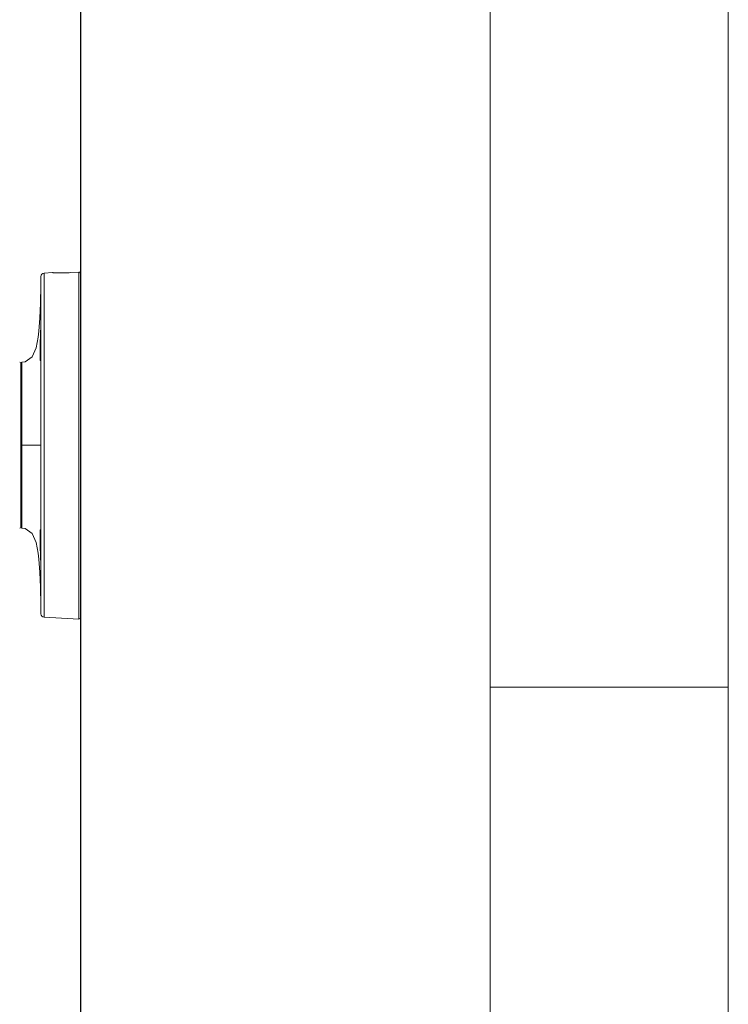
# Model space of a CAD drawing. Header units: inches. Extents: x 0 to 77643, y -44170 to 0.
# Tile 70 of 256: x 71618 to 71648, y -41501 to -41460. Entities that reach past the tile are written whole.
import ezdxf

# ---------------------------------------------------------------- set-up
doc = ezdxf.new("R2010")
doc.units = ezdxf.units.IN
doc.header["$MEASUREMENT"] = 0
doc.layers.get('0').update_dxf_attribs({"lineweight": 0})
doc.layers.add('p--elewacja', color=46, linetype='Continuous', lineweight=25)
doc.layers.add('p--elewacja cienka', color=251, linetype='Continuous', lineweight=0)

# ---------------------------------------------------------------- blocks, each defined once
blk = doc.blocks.new('kamera')
for p, q in [((0, 7.214), (0, -7.214)), ((0.418, 7.265), (0.073, 7.284)), ((0.073, 7.283), (0.073, -7.283)), ((1.539, 7.247), (1.183, 7.266)), ((1.539, -7.206), (1.539, 7.247)), ((1.671, 0.02), (1.671, 7.109)), ((1.673, 6.723), (1.671, 7.108)), ((1.671, 5.215), (1.671, 5.214)), ((1.671, 5.214), (1.671, 5.214)), ((1.671, 5.132), (1.671, 5.185)), ((1.671, 5.052), (1.671, 5.049)), ((1.671, 4.745), (1.671, 4.937)), ((1.671, 4.773), (1.671, 4.767)), ((1.671, 4.577), (1.671, 4.745)), ((1.672, 4.405), (1.671, 4.577)), ((1.672, 4.406), (1.678, 4.406)), ((1.673, 4.254), (1.673, 4.221)), ((1.677, 3.898), (1.678, 3.889)), ((1.671, 3.595), (1.671, -7.068)), ((2.468, 3.501), (2.468, -3.461)), ((2.522, 3.191), (2.507, 3.462)), ((2.507, 0.02), (2.507, 3.462)), ((2.522, -3.409), (2.522, 3.45)), ((2.468, 0.02), (1.671, 0.02)), ((2.507, 0.02), (2.507, -0.089)), ((2.507, -3.421), (2.507, -0.089)), ((2.522, -3.151), (2.507, -3.421)), ((1.673, -4.365), (1.678, -4.366)), ((1.671, -4.765), (1.671, -4.573)), ((1.671, -4.951), (1.671, -4.765)), ((1.671, -5.084), (1.671, -4.951)), ((1.671, -5.123), (1.671, -5.084)), ((1.671, -5.164), (1.671, -5.123)), ((1.671, -5.18), (1.671, -5.164)), ((1.671, -5.177), (1.671, -5.178)), ((1.671, -5.178), (1.671, -5.179)), ((1.671, -7.051), (1.671, -5.19)), ((1.539, -7.206), (0.073, -7.283))]:
    blk.add_line(p, q)
for points in [[(2.468, 3.501), (2.331, 3.522), (2.042, 3.733), (1.878, 4.104), (1.786, 4.553), (1.755, 4.802), (1.712, 5.352), (1.686, 5.985), (1.673, 6.723)], [(1.671, 5.185), (1.671, 5.212), (1.671, 5.221), (1.672, 5.227), (1.672, 5.23)], [(1.671, 4.937), (1.671, 5.103), (1.671, 5.132)], [(1.691, 3.595), (1.691, 3.597), (1.69, 3.609), (1.688, 3.63), (1.685, 3.661), (1.683, 3.703), (1.681, 3.757), (1.679, 3.824), (1.677, 3.908), (1.675, 4.009), (1.674, 4.13), (1.673, 4.274), (1.672, 4.405)], [(1.671, -7.068), (1.673, -6.682), (1.686, -5.944), (1.712, -5.312), (1.755, -4.761), (1.786, -4.512), (1.878, -4.063), (2.042, -3.693), (2.331, -3.481), (2.468, -3.46)], [(1.675, -4.004), (1.677, -3.879), (1.679, -3.797), (1.681, -3.729), (1.683, -3.674), (1.684, -3.651), (1.686, -3.613), (1.688, -3.585), (1.69, -3.566), (1.691, -3.555)], [(1.671, -4.573), (1.672, -4.416), (1.672, -4.364)], [(1.672, -5.19), (1.672, -5.189), (1.671, -5.185), (1.671, -5.18)]]:
    blk.add_lwpolyline(points)
for centre, radius, start, end in [((1.531, 7.108), 0.139, 0.262, 86.9918), ((118.204, 4.925), 116.534, 180.07798, 180.25587), ((57.575, 4.663), 55.904, 180.2644, 180.4193), ((3.815, 3.785), 2.133, 183.3247, 183.4891), ((2.466, 3.46), 0.0418, 2.9178, 86.5845), ((2.563, 3.458), 0.0418, 90, 180), ((2.466, -3.419), 0.0418, 273.4155, 357.0817), ((2.563, -3.417), 0.0418, 180, 270), ((43.032, -4.527), 41.361, 179.2766, 179.7754), ((103.515, -4.842), 101.844, 179.73144, 179.9347), ((0.07, -7.214), 0.0696, 180, 273), ((1.531, -7.067), 0.139, 273.0082, 359.7381)]:
    blk.add_arc(centre, radius, start, end)
for points, knots in [([(0, 7.214), (0, 7.231), (0.015, 7.269), (0.052, 7.284), (0.07, 7.284)], [0, 0, 0, 0, 0.500104, 1, 1, 1, 1]), ([(1.183, 7.266), (1.183, 7.266), (1.181, 7.265), (1.179, 7.266), (1.174, 7.265), (1.168, 7.265), (1.16, 7.264), (1.145, 7.264), (1.123, 7.263), (1.091, 7.261), (1.052, 7.26), (1.007, 7.258), (0.937, 7.257), (0.837, 7.255), (0.707, 7.256), (0.565, 7.259), (0.467, 7.263), (0.418, 7.265)], [0, 0, 0, 0, 0.001203, 0.004813, 0.01083, 0.019237, 0.030006, 0.043107, 0.076193, 0.118185, 0.168649, 0.227122, 0.293024, 0.444552, 0.617382, 0.804993, 1, 1, 1, 1]), ([(1.673, 5.216), (1.673, 5.223), (1.672, 5.251), (1.671, 5.222), (1.671, 5.215)], [0, 0, 0, 0, 0.484274, 1, 1, 1, 1]), ([(1.671, 5.214), (1.671, 5.205), (1.671, 5.151), (1.671, 5.097), (1.671, 5.052)], [0, 0, 0, 0, 0.164717, 1, 1, 1, 1]), ([(1.671, 5.049), (1.671, 5.029), (1.671, 4.937), (1.671, 4.845), (1.671, 4.773)], [0, 0, 0, 0, 0.216679, 1, 1, 1, 1]), ([(1.697, 4.407), (1.691, 4.58), (1.684, 4.814), (1.677, 5.084), (1.674, 5.181), (1.673, 5.216)], [0, 0, 0, 0, 0.640157, 0.869015, 1, 1, 1, 1]), ([(1.673, 4.221), (1.673, 4.192), (1.674, 4.085), (1.676, 3.977), (1.677, 3.898)], [0, 0, 0, 0, 0.26731, 1, 1, 1, 1]), ([(1.678, 4.406), (1.68, 4.406), (1.687, 4.407), (1.693, 4.407), (1.697, 4.407)], [0, 0, 0, 0, 0.378806, 1, 1, 1, 1]), ([(1.702, 3.59), (1.704, 3.603), (1.706, 3.638), (1.709, 3.7), (1.71, 3.783), (1.71, 3.928), (1.705, 4.138), (1.7, 4.314), (1.697, 4.407)], [0, 0, 0, 0, 0.049478, 0.126467, 0.229248, 0.354323, 0.657281, 1, 1, 1, 1]), ([(1.678, 3.889), (1.678, 3.866), (1.68, 3.79), (1.682, 3.715), (1.685, 3.662)], [0, 0, 0, 0, 0.298415, 1, 1, 1, 1]), ([(1.686, 3.656), (1.687, 3.64), (1.688, 3.615), (1.691, 3.591), (1.693, 3.581)], [0, 0, 0, 0, 0.626421, 1, 1, 1, 1]), ([(1.693, 3.581), (1.693, 3.58), (1.694, 3.578), (1.695, 3.575), (1.696, 3.573), (1.698, 3.574), (1.699, 3.576), (1.7, 3.579), (1.701, 3.584), (1.702, 3.588), (1.702, 3.59)], [0, 0, 0, 0, 0.159792, 0.267345, 0.327489, 0.370692, 0.450193, 0.580177, 0.763231, 1, 1, 1, 1]), ([(1.697, -4.366), (1.698, -4.32), (1.701, -4.228), (1.705, -4.094), (1.708, -3.968), (1.71, -3.852), (1.71, -3.752), (1.709, -3.678), (1.708, -3.628), (1.706, -3.599), (1.705, -3.575), (1.703, -3.558), (1.702, -3.547), (1.701, -3.542), (1.7, -3.537), (1.699, -3.535), (1.698, -3.533), (1.696, -3.533), (1.695, -3.535), (1.694, -3.538), (1.693, -3.543), (1.691, -3.552), (1.689, -3.567), (1.687, -3.589), (1.685, -3.617), (1.684, -3.65), (1.682, -3.688), (1.681, -3.731), (1.679, -3.796), (1.677, -3.888), (1.675, -3.964), (1.675, -4.004)], [0, 0, 0, 0, 0.10654, 0.210068, 0.307817, 0.396799, 0.474378, 0.538989, 0.565663, 0.588265, 0.606746, 0.621049, 0.626599, 0.631062, 0.634429, 0.636711, 0.638005, 0.638867, 0.640412, 0.64298, 0.646629, 0.651364, 0.664058, 0.680966, 0.702062, 0.727372, 0.756772, 0.789793, 0.825934, 0.907193, 1, 1, 1, 1]), ([(1.673, -5.172), (1.675, -5.135), (1.677, -5.037), (1.684, -4.768), (1.691, -4.536), (1.697, -4.366)], [0, 0, 0, 0, 0.136505, 0.366041, 1, 1, 1, 1]), ([(1.678, -4.366), (1.68, -4.366), (1.687, -4.366), (1.693, -4.366), (1.697, -4.366)], [0, 0, 0, 0, 0.378806, 1, 1, 1, 1]), ([(1.671, -4.726), (1.671, -4.823), (1.671, -4.973), (1.671, -5.123), (1.671, -5.177)], [0, 0, 0, 0, 0.644968, 1, 1, 1, 1]), ([(1.671, -5.179), (1.671, -5.184), (1.672, -5.209), (1.673, -5.18), (1.673, -5.172)], [0, 0, 0, 0, 0.414852, 1, 1, 1, 1])]:
    blk.add_open_spline(points, degree=3, knots=knots)
blk.add_open_spline([(0.07, 7.284), (0.071, 7.284), (0.072, 7.284), (0.073, 7.284)], degree=3)

msp = doc.modelspace()

# ---------------------------------------------------------------- linework, layer by layer
at = {"layer": 'p--elewacja', "ltscale": 35}
msp.add_line((71620.87132, -41765.40953), (71620.87132, -41458.60953), dxfattribs=at)
at = {"layer": 'p--elewacja cienka', "lineweight": 5}
msp.add_line((71638.07132, -41487.55296), (71648.07132, -41487.55296), dxfattribs=at)
msp.add_lwpolyline([(71648.07132, -41782.96596), (71648.07132, -41441.58902), (71638.07132, -41441.58902), (71638.07132, -41782.96596)], dxfattribs=at)

# ---------------------------------------------------------------- block references
at = {"layer": 'p--elewacja cienka', "linetype": 'Continuous', "ltscale": 12, "xscale": -1}
msp.add_blockref('kamera', (71620.87132, -41477.40953), dxfattribs=at)

doc.saveas('drawing.dxf')
